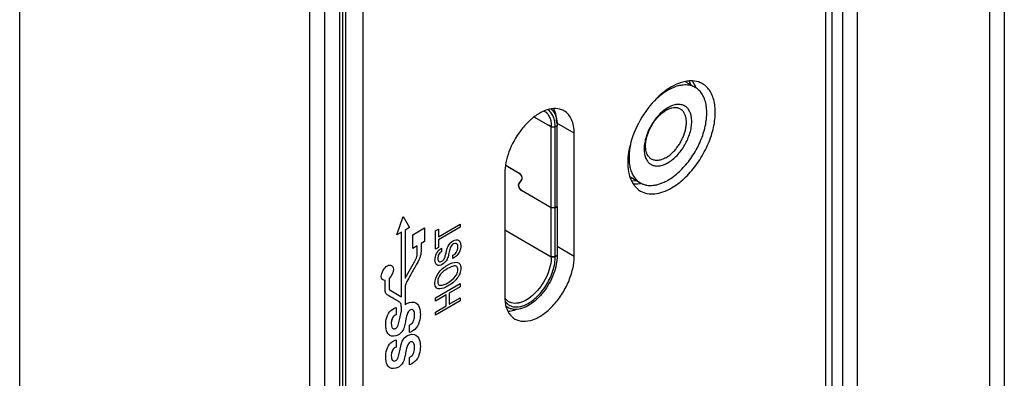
# Model space of a CAD drawing. Header units: inches. Extents: x 0 to 34, y 0 to 22.
# Tile 8 of 128: x 1.121 to 2.178, y 15.149 to 15.533. Entities that reach past the tile are written whole.
import ezdxf

# ---------------------------------------------------------------- set-up
doc = ezdxf.new("R2010")
doc.units = ezdxf.units.IN
doc.header["$LTSCALE"] = 1.87
doc.header["$MEASUREMENT"] = 0
doc.layers.get('0').update_dxf_attribs({"linetype": 'CONTINUOUS'})
doc.layers.add('02___PRT_ALL_AXES', color=7, linetype='CONTINUOUS')

msp = doc.modelspace()

# ---------------------------------------------------------------- linework, layer by layer
at = {"color": 7, "linetype": 'CONTINUOUS'}
for p, q in [((2.0038, 16.5415), (2.0038, 14.9935)), ((2.0196, 16.5415), (2.0196, 14.9844)), ((1.9928, 14.9998), (1.9928, 16.5041)), ((1.986, 15.0037), (1.986, 16.4841)), ((2.1618, 16.4594), (2.1618, 14.8628)), ((2.1776, 16.4595), (2.1776, 14.4274)), ((1.1206, 14.3753), (1.1206, 16.4)), ((1.4317, 16.2203), (1.4317, 14.3418)), ((1.4477, 16.2202), (1.4477, 14.3417)), ((1.4703, 16.2078), (1.4703, 14.4836)), ((1.4639, 16.1987), (1.4639, 14.4565)), ((1.4672, 16.2033), (1.4672, 14.461)), ((1.4889, 16.1971), (1.4889, 14.4729)), ((1.8412, 15.4635), (1.8397, 15.4673)), ((1.8165, 15.439), (1.8136, 15.4372)), ((1.8172, 15.4375), (1.8144, 15.436)), ((1.6913, 15.4184), (1.673, 15.429)), ((1.6913, 15.4184), (1.6882, 15.4202)), ((1.6913, 15.3321), (1.6913, 15.4184)), ((1.6913, 15.4184), (1.6955, 15.4184)), ((1.6976, 15.4196), (1.6955, 15.4184)), ((1.6955, 15.3321), (1.6955, 15.4184)), ((1.6976, 15.3333), (1.6976, 15.4196)), ((1.6568, 15.3684), (1.6422, 15.3769)), ((1.6423, 15.3773), (1.6568, 15.3689)), ((1.6593, 15.3619), (1.6563, 15.3576)), ((1.6567, 15.3572), (1.6597, 15.3615)), ((1.6572, 15.3686), (1.6568, 15.3684)), ((1.6601, 15.3623), (1.6593, 15.3619)), ((1.7779, 15.3605), (1.7821, 15.3611)), ((1.6575, 15.3583), (1.6563, 15.3576)), ((1.6592, 15.3506), (1.6913, 15.3321)), ((1.6596, 15.3504), (1.6592, 15.3502)), ((1.6913, 15.3316), (1.6592, 15.3502)), ((1.6913, 15.3321), (1.6955, 15.3321)), ((1.6913, 15.2791), (1.6913, 15.3316)), ((1.6955, 15.3316), (1.6913, 15.3316)), ((1.6955, 15.3321), (1.6976, 15.3333)), ((1.6955, 15.3316), (1.6976, 15.3328)), ((1.6955, 15.2791), (1.6955, 15.3316)), ((1.6976, 15.3328), (1.6972, 15.3331)), ((1.6976, 15.3328), (1.6976, 15.2803)), ((1.6413, 15.3079), (1.6913, 15.2791)), ((1.6882, 15.2809), (1.6913, 15.2791)), ((1.6955, 15.2791), (1.6913, 15.2791)), ((1.6913, 15.2791), (1.6955, 15.2791)), ((1.6954, 15.2757), (1.6955, 15.2791)), ((1.6976, 15.2803), (1.6955, 15.2791)), ((1.6448, 15.2246), (1.6427, 15.2258))]:
    msp.add_line(p, q, dxfattribs=at)
at = {"color": 40, "linetype": 'CONTINUOUS'}
for p, q in [((1.5255, 15.3026), (1.5324, 15.3224)), ((1.5324, 15.3224), (1.5392, 15.3105)), ((1.5392, 15.3105), (1.5344, 15.3078)), ((1.5344, 15.3078), (1.5344, 15.256)), ((1.5427, 15.3027), (1.5553, 15.31)), ((1.5553, 15.31), (1.5553, 15.2954)), ((1.5669, 15.307), (1.57, 15.3088)), ((1.5669, 15.2872), (1.5669, 15.307)), ((1.57, 15.3006), (1.5935, 15.3142)), ((1.5935, 15.3108), (1.57, 15.2972)), ((1.57, 15.3088), (1.57, 15.3006)), ((1.5935, 15.3142), (1.5935, 15.3108)), ((1.5303, 15.3054), (1.5255, 15.3026)), ((1.5303, 15.2362), (1.5303, 15.3054)), ((1.5427, 15.2881), (1.5427, 15.3027)), ((1.57, 15.2972), (1.57, 15.289)), ((1.5474, 15.2908), (1.5427, 15.2881)), ((1.5474, 15.2838), (1.5474, 15.2908)), ((1.5553, 15.2954), (1.5515, 15.2932)), ((1.5515, 15.2932), (1.5515, 15.2862)), ((1.57, 15.289), (1.5669, 15.2872)), ((1.5735, 15.2883), (1.5735, 15.2848)), ((1.5857, 15.2773), (1.5857, 15.2808)), ((1.5344, 15.256), (1.5443, 15.2738)), ((1.513, 15.2446), (1.513, 15.2537)), ((1.5171, 15.2559), (1.5171, 15.247)), ((1.5189, 15.2429), (1.5299, 15.2365)), ((1.5345, 15.248), (1.5344, 15.246)), ((1.5344, 15.246), (1.5344, 15.2275)), ((1.5669, 15.2349), (1.5935, 15.2503)), ((1.5935, 15.2469), (1.5815, 15.2399)), ((1.5935, 15.2503), (1.5935, 15.2469)), ((1.5299, 15.2365), (1.5303, 15.2362)), ((1.5783, 15.2381), (1.5669, 15.2315)), ((1.5669, 15.2315), (1.5669, 15.2349)), ((1.5783, 15.2264), (1.5783, 15.2381)), ((1.5815, 15.2399), (1.5815, 15.2283)), ((1.5815, 15.2283), (1.5935, 15.2352)), ((1.5935, 15.2352), (1.5935, 15.2318)), ((1.5247, 15.2247), (1.5247, 15.2168)), ((1.5303, 15.2203), (1.5303, 15.2251)), ((1.5935, 15.2318), (1.5669, 15.2164)), ((1.5669, 15.2198), (1.5783, 15.2264)), ((1.528, 15.2099), (1.5286, 15.2129)), ((1.5286, 15.2129), (1.5301, 15.2195)), ((1.5301, 15.2195), (1.5303, 15.2203)), ((1.5669, 15.2164), (1.5669, 15.2198)), ((1.5348, 15.2102), (1.5346, 15.2093)), ((1.5348, 15.2105), (1.5348, 15.2102)), ((1.5389, 15.1977), (1.5389, 15.2057)), ((1.5247, 15.1901), (1.5247, 15.1822)), ((1.5286, 15.1783), (1.5301, 15.1849)), ((1.5301, 15.1849), (1.5313, 15.1884)), ((1.5348, 15.1756), (1.5346, 15.1747)), ((1.5389, 15.1631), (1.5389, 15.1711))]:
    msp.add_line(p, q, dxfattribs=at)
at = {"color": 7, "linetype": 'CONTINUOUS'}
for centre, radius, start, end in [((1.8368, 15.4044), 0.0401, 125.2662, 125.6623), ((1.6681, 15.4207), 0.0294, 10.1572, 12.6469), ((1.6536, 15.2434), 0.0149, 215.0813, 217.8263), ((1.6522, 15.2374), 0.0148, 228.51, 239.9494)]:
    msp.add_arc(centre, radius, start, end, dxfattribs=at)
at = {"color": 40, "linetype": 'CONTINUOUS'}
for centre, radius, start, end in [((0.3959, 15.4027), 1.1546, 348.6424, 348.7958), ((1.5274, 15.177), 0.00745, 349.2992, 351.2449)]:
    msp.add_arc(centre, radius, start, end, dxfattribs=at)
at = {"color": 7, "linetype": 'CONTINUOUS'}
for points, knots in [([(1.684, 15.4354), (1.6852, 15.4346), (1.6874, 15.4326), (1.6897, 15.4286), (1.6911, 15.4238), (1.6913, 15.4203), (1.6913, 15.4184)], [0, 0, 0, 0, 0.217774, 0.45172, 0.71118, 1, 1, 1, 1]), ([(1.6955, 15.4184), (1.6955, 15.4204), (1.6952, 15.4243), (1.6937, 15.4296), (1.6911, 15.4339), (1.6887, 15.4361), (1.6874, 15.4369)], [0, 0, 0, 0, 0.28927, 0.548643, 0.782251, 1, 1, 1, 1]), ([(1.6912, 15.4376), (1.6926, 15.4363), (1.695, 15.433), (1.6963, 15.4292), (1.6968, 15.4272)], [0, 0, 0, 0, 0.472852, 1, 1, 1, 1]), ([(1.8134, 15.437), (1.8117, 15.4359), (1.8085, 15.4331), (1.8041, 15.4284), (1.8001, 15.423), (1.7967, 15.4171), (1.794, 15.411), (1.7921, 15.4048), (1.7912, 15.3997), (1.7909, 15.3958), (1.7909, 15.393), (1.7912, 15.3904), (1.7916, 15.3879), (1.7923, 15.3857), (1.7933, 15.3836), (1.7944, 15.3818), (1.7957, 15.3802), (1.7972, 15.3789), (1.7989, 15.3778), (1.8008, 15.3771), (1.8028, 15.3766), (1.8049, 15.3764), (1.8071, 15.3766), (1.8094, 15.377), (1.8126, 15.378), (1.8149, 15.3791), (1.8165, 15.38)], [0, 0, 0, 0, 0.069952, 0.144194, 0.221165, 0.299091, 0.376134, 0.450515, 0.520662, 0.553773, 0.585409, 0.615509, 0.644056, 0.671091, 0.696724, 0.721133, 0.744574, 0.767371, 0.789897, 0.812552, 0.835721, 0.85975, 0.884918, 0.911435, 0.93943, 1, 1, 1, 1]), ([(1.7989, 15.3839), (1.7985, 15.3841), (1.7977, 15.3846), (1.7967, 15.3855), (1.7958, 15.3865), (1.7947, 15.388), (1.7936, 15.3903), (1.7928, 15.3934), (1.7924, 15.3969), (1.7925, 15.4007), (1.793, 15.4047), (1.7941, 15.4088), (1.7955, 15.4129), (1.7974, 15.417), (1.7996, 15.421), (1.8021, 15.4248), (1.8049, 15.4282), (1.8079, 15.4313), (1.811, 15.4339), (1.8133, 15.4354), (1.8144, 15.436)], [0, 0, 0, 0, 0.021332, 0.042891, 0.064896, 0.08754, 0.135315, 0.187215, 0.243652, 0.304599, 0.369686, 0.438283, 0.50957, 0.582595, 0.656327, 0.729704, 0.801682, 0.871276, 0.937614, 1, 1, 1, 1]), ([(1.8144, 15.3854), (1.8155, 15.3861), (1.8177, 15.3875), (1.8208, 15.3902), (1.8238, 15.3932), (1.8266, 15.3967), (1.8292, 15.4004), (1.8314, 15.4044), (1.8332, 15.4085), (1.8347, 15.4127), (1.8357, 15.4168), (1.8363, 15.4207), (1.8364, 15.4245), (1.836, 15.428), (1.8351, 15.4311), (1.834, 15.4334), (1.8329, 15.435), (1.832, 15.436), (1.831, 15.4369), (1.8303, 15.4374), (1.8299, 15.4376)], [0, 0, 0, 0, 0.062386, 0.128724, 0.198318, 0.270296, 0.343673, 0.417405, 0.49043, 0.561717, 0.630314, 0.695401, 0.756348, 0.812785, 0.864685, 0.91246, 0.935104, 0.957109, 0.978668, 1, 1, 1, 1]), ([(1.8165, 15.38), (1.8182, 15.381), (1.8217, 15.3834), (1.8264, 15.3879), (1.8308, 15.3931), (1.8347, 15.399), (1.8378, 15.4053), (1.8402, 15.4117), (1.8415, 15.4171), (1.842, 15.4213), (1.8421, 15.4242), (1.842, 15.4271), (1.8416, 15.4297), (1.841, 15.4322), (1.8402, 15.4344), (1.8391, 15.4365), (1.8378, 15.4382), (1.8363, 15.4397), (1.8346, 15.4409), (1.8327, 15.4418), (1.8307, 15.4423), (1.8285, 15.4426), (1.8262, 15.4425), (1.8238, 15.4421), (1.8214, 15.4414), (1.8189, 15.4404), (1.8173, 15.4395), (1.8165, 15.439)], [0, 0, 0, 0, 0.066526, 0.138306, 0.213861, 0.291382, 0.368903, 0.444456, 0.516234, 0.55025, 0.582807, 0.613805, 0.643194, 0.670984, 0.697249, 0.722146, 0.745913, 0.768868, 0.791399, 0.81393, 0.836886, 0.860653, 0.885551, 0.911819, 0.939608, 0.969002, 1, 1, 1, 1]), ([(1.8299, 15.4376), (1.8294, 15.4378), (1.8286, 15.4383), (1.8271, 15.4387), (1.8256, 15.439), (1.8235, 15.4391), (1.8206, 15.4387), (1.8184, 15.438), (1.8172, 15.4375)], [0, 0, 0, 0, 0.111988, 0.225453, 0.341776, 0.462169, 0.718514, 1, 1, 1, 1]), ([(1.6971, 15.4259), (1.6971, 15.4254), (1.6975, 15.4233), (1.6976, 15.4212), (1.6976, 15.4196)], [0, 0, 0, 0, 0.240826, 1, 1, 1, 1]), ([(1.8144, 15.3854), (1.8137, 15.385), (1.8123, 15.3843), (1.8101, 15.3834), (1.8081, 15.3828), (1.806, 15.3825), (1.8041, 15.3824), (1.8022, 15.3826), (1.8005, 15.3831), (1.7994, 15.3836), (1.7989, 15.3839)], [0, 0, 0, 0, 0.148596, 0.289511, 0.422728, 0.54865, 0.668007, 0.781943, 0.89199, 1, 1, 1, 1]), ([(1.6597, 15.3615), (1.66, 15.3619), (1.6603, 15.3633), (1.6598, 15.3654), (1.6586, 15.3674), (1.6574, 15.3685), (1.6568, 15.3689)], [0, 0, 0, 0, 0.200166, 0.45854, 0.741574, 1, 1, 1, 1]), ([(1.6568, 15.3684), (1.6574, 15.3681), (1.6584, 15.3672), (1.6594, 15.3654), (1.6598, 15.3635), (1.6596, 15.3623), (1.6593, 15.3619)], [0, 0, 0, 0, 0.258426, 0.54146, 0.799834, 1, 1, 1, 1]), ([(1.6563, 15.3576), (1.656, 15.3572), (1.6557, 15.3558), (1.6562, 15.3537), (1.6574, 15.3516), (1.6586, 15.3505), (1.6592, 15.3502)], [0, 0, 0, 0, 0.200166, 0.45854, 0.741574, 1, 1, 1, 1]), ([(1.6592, 15.3506), (1.6586, 15.351), (1.6576, 15.3519), (1.6566, 15.3537), (1.6562, 15.3555), (1.6564, 15.3568), (1.6567, 15.3572)], [0, 0, 0, 0, 0.258426, 0.54146, 0.799834, 1, 1, 1, 1]), ([(1.6913, 15.2791), (1.6913, 15.2758), (1.6904, 15.269), (1.687, 15.2591), (1.6818, 15.2495), (1.6752, 15.241), (1.6678, 15.2344), (1.661, 15.2307), (1.6557, 15.2293), (1.6521, 15.229), (1.6487, 15.2295), (1.6466, 15.2304), (1.6457, 15.2309)], [0, 0, 0, 0, 0.128682, 0.270271, 0.417428, 0.561776, 0.695449, 0.812714, 0.864679, 0.912512, 0.957141, 1, 1, 1, 1]), ([(1.6976, 15.2803), (1.6976, 15.2771), (1.6968, 15.2704), (1.6939, 15.2604), (1.6892, 15.2505), (1.6832, 15.2414), (1.6762, 15.2336), (1.6685, 15.2275), (1.6607, 15.2236), (1.6553, 15.2225), (1.6528, 15.2225)], [0, 0, 0, 0, 0.121996, 0.25536, 0.395128, 0.535424, 0.6703, 0.794556, 0.90467, 1, 1, 1, 1]), ([(1.662, 15.2269), (1.664, 15.2277), (1.6681, 15.2298), (1.6739, 15.2342), (1.6794, 15.2396), (1.686, 15.2482), (1.6923, 15.2601), (1.6949, 15.2706), (1.6954, 15.2757)], [0, 0, 0, 0, 0.106682, 0.224317, 0.350867, 0.483357, 0.751374, 1, 1, 1, 1]), ([(1.6457, 15.2309), (1.6453, 15.2311), (1.6439, 15.232), (1.6427, 15.2333), (1.6419, 15.2343)], [0, 0, 0, 0, 0.246576, 1, 1, 1, 1]), ([(1.6419, 15.2311), (1.643, 15.2297), (1.6455, 15.2273), (1.6505, 15.2252), (1.6562, 15.2251), (1.66, 15.2261), (1.662, 15.2269)], [0, 0, 0, 0, 0.235769, 0.468486, 0.718579, 1, 1, 1, 1]), ([(1.6528, 15.2225), (1.6514, 15.2225), (1.6486, 15.2229), (1.646, 15.2239), (1.6448, 15.2246)], [0, 0, 0, 0, 0.511838, 1, 1, 1, 1])]:
    msp.add_open_spline(points, degree=3, knots=knots, dxfattribs=at)
at = {"color": 40, "linetype": 'CONTINUOUS'}
for points, knots in [([(1.5805, 15.2905), (1.5809, 15.2913), (1.5824, 15.2937), (1.5845, 15.2953), (1.5858, 15.2961)], [0, 0, 0, 0, 0.305385, 1, 1, 1, 1]), ([(1.5858, 15.2961), (1.5879, 15.2973), (1.5927, 15.2984), (1.5941, 15.2937), (1.5941, 15.2912)], [0, 0, 0, 0, 0.485275, 1, 1, 1, 1]), ([(1.5515, 15.2862), (1.5515, 15.2842), (1.5511, 15.2795), (1.5486, 15.2746), (1.5472, 15.2721)], [0, 0, 0, 0, 0.467055, 1, 1, 1, 1]), ([(1.569, 15.2842), (1.5694, 15.2847), (1.5708, 15.2865), (1.5724, 15.2876), (1.5735, 15.2883)], [0, 0, 0, 0, 0.297001, 1, 1, 1, 1]), ([(1.5777, 15.281), (1.5781, 15.2824), (1.5788, 15.2855), (1.5796, 15.2888), (1.5805, 15.2905)], [0, 0, 0, 0, 0.42926, 1, 1, 1, 1]), ([(1.5862, 15.2928), (1.5851, 15.2921), (1.5826, 15.2894), (1.5821, 15.2862), (1.5818, 15.2845)], [0, 0, 0, 0, 0.461474, 1, 1, 1, 1]), ([(1.5857, 15.2808), (1.5869, 15.2815), (1.5899, 15.2835), (1.591, 15.2879), (1.591, 15.2898)], [0, 0, 0, 0, 0.416279, 1, 1, 1, 1]), ([(1.591, 15.2898), (1.591, 15.2915), (1.5899, 15.2942), (1.5872, 15.2933), (1.5862, 15.2928)], [0, 0, 0, 0, 0.603078, 1, 1, 1, 1]), ([(1.5941, 15.2912), (1.5941, 15.2906), (1.594, 15.2877), (1.5928, 15.284), (1.5911, 15.2818)], [0, 0, 0, 0, 0.200639, 1, 1, 1, 1]), ([(1.5443, 15.2738), (1.5453, 15.2756), (1.5472, 15.2791), (1.5474, 15.2824), (1.5474, 15.2838)], [0, 0, 0, 0, 0.544079, 1, 1, 1, 1]), ([(1.5664, 15.2758), (1.5664, 15.2763), (1.5665, 15.2789), (1.5676, 15.2822), (1.569, 15.2842)], [0, 0, 0, 0, 0.195211, 1, 1, 1, 1]), ([(1.5742, 15.2709), (1.572, 15.2697), (1.5675, 15.2691), (1.5664, 15.2735), (1.5664, 15.2758)], [0, 0, 0, 0, 0.523969, 1, 1, 1, 1]), ([(1.5735, 15.2848), (1.5723, 15.284), (1.5698, 15.2815), (1.5695, 15.2784), (1.5695, 15.2773)], [0, 0, 0, 0, 0.539897, 1, 1, 1, 1]), ([(1.5695, 15.2773), (1.5695, 15.2759), (1.5701, 15.2732), (1.5727, 15.2737), (1.5738, 15.2743)], [0, 0, 0, 0, 0.518214, 1, 1, 1, 1]), ([(1.5738, 15.2743), (1.5747, 15.2748), (1.5769, 15.2769), (1.5774, 15.2797), (1.5777, 15.281)], [0, 0, 0, 0, 0.460959, 1, 1, 1, 1]), ([(1.5818, 15.2845), (1.5815, 15.2836), (1.5809, 15.2809), (1.5803, 15.2782), (1.5794, 15.2765)], [0, 0, 0, 0, 0.354547, 1, 1, 1, 1]), ([(1.5911, 15.2818), (1.5906, 15.2812), (1.5889, 15.2793), (1.587, 15.278), (1.5857, 15.2773)], [0, 0, 0, 0, 0.294273, 1, 1, 1, 1]), ([(1.5088, 15.2582), (1.5088, 15.2601), (1.5102, 15.2649), (1.5136, 15.2684), (1.5153, 15.2694)], [0, 0, 0, 0, 0.499277, 1, 1, 1, 1]), ([(1.5153, 15.2694), (1.5169, 15.2703), (1.5203, 15.2707), (1.5217, 15.2676), (1.5217, 15.2657)], [0, 0, 0, 0, 0.500165, 1, 1, 1, 1]), ([(1.5472, 15.2721), (1.5449, 15.2681), (1.541, 15.2615), (1.5371, 15.2537), (1.5346, 15.2494), (1.5345, 15.248)], [0, 0, 0, 0, 0.505719, 0.819148, 1, 1, 1, 1]), ([(1.5662, 15.251), (1.5662, 15.254), (1.5695, 15.2633), (1.5764, 15.268), (1.5799, 15.27)], [0, 0, 0, 0, 0.425095, 1, 1, 1, 1]), ([(1.5799, 15.2664), (1.5773, 15.2649), (1.5724, 15.2621), (1.5693, 15.2551), (1.5693, 15.2528)], [0, 0, 0, 0, 0.566715, 1, 1, 1, 1]), ([(1.5799, 15.27), (1.5833, 15.2719), (1.5884, 15.2742), (1.5934, 15.2721), (1.5941, 15.2687), (1.5941, 15.2668)], [0, 0, 0, 0, 0.517298, 0.746566, 1, 1, 1, 1]), ([(1.5886, 15.2692), (1.5879, 15.2693), (1.5851, 15.2691), (1.5821, 15.2676), (1.5799, 15.2664)], [0, 0, 0, 0, 0.273474, 1, 1, 1, 1]), ([(1.5941, 15.2668), (1.5941, 15.265), (1.5935, 15.2611), (1.5887, 15.2532), (1.5837, 15.2497), (1.5804, 15.2478)], [0, 0, 0, 0, 0.250156, 0.475491, 1, 1, 1, 1]), ([(1.591, 15.2651), (1.591, 15.2666), (1.5904, 15.2685), (1.589, 15.2691), (1.5886, 15.2692)], [0, 0, 0, 0, 0.717747, 1, 1, 1, 1]), ([(1.5886, 15.2583), (1.589, 15.2589), (1.5904, 15.261), (1.591, 15.2636), (1.591, 15.2651)], [0, 0, 0, 0, 0.283286, 1, 1, 1, 1]), ([(1.5159, 15.2379), (1.5149, 15.2385), (1.513, 15.2398), (1.513, 15.2431), (1.513, 15.2446)], [0, 0, 0, 0, 0.514857, 1, 1, 1, 1]), ([(1.5171, 15.247), (1.5171, 15.2461), (1.517, 15.2439), (1.5183, 15.2432), (1.5189, 15.2429)], [0, 0, 0, 0, 0.484306, 1, 1, 1, 1]), ([(1.5698, 15.2448), (1.5691, 15.245), (1.5671, 15.246), (1.5662, 15.2488), (1.5662, 15.251)], [0, 0, 0, 0, 0.310864, 1, 1, 1, 1]), ([(1.5693, 15.2528), (1.5693, 15.2515), (1.5699, 15.2491), (1.5738, 15.2479), (1.5776, 15.2498), (1.5802, 15.2512)], [0, 0, 0, 0, 0.242238, 0.467552, 1, 1, 1, 1]), ([(1.5804, 15.2478), (1.5796, 15.2473), (1.5759, 15.2454), (1.5721, 15.2442), (1.5698, 15.2448)], [0, 0, 0, 0, 0.226015, 1, 1, 1, 1]), ([(1.5269, 15.2314), (1.5261, 15.2319), (1.5224, 15.234), (1.5186, 15.2361), (1.5159, 15.2379)], [0, 0, 0, 0, 0.236127, 1, 1, 1, 1]), ([(1.5165, 15.2182), (1.518, 15.2207), (1.5211, 15.2233), (1.5239, 15.2244), (1.5247, 15.2247)], [0, 0, 0, 0, 0.703892, 1, 1, 1, 1]), ([(1.5303, 15.2251), (1.5303, 15.2265), (1.53, 15.2296), (1.528, 15.2308), (1.5269, 15.2314)], [0, 0, 0, 0, 0.444702, 1, 1, 1, 1]), ([(1.5401, 15.2223), (1.5396, 15.2222), (1.5379, 15.2209), (1.536, 15.2162), (1.5352, 15.2127), (1.5348, 15.2105)], [0, 0, 0, 0, 0.153369, 0.469207, 1, 1, 1, 1]), ([(1.5477, 15.2283), (1.5492, 15.2265), (1.5505, 15.2228), (1.5507, 15.2185), (1.5507, 15.2173)], [0, 0, 0, 0, 0.72496, 1, 1, 1, 1]), ([(1.5136, 15.2066), (1.5136, 15.2076), (1.5137, 15.2112), (1.5149, 15.2156), (1.5165, 15.2182)], [0, 0, 0, 0, 0.302308, 1, 1, 1, 1]), ([(1.5208, 15.2135), (1.5206, 15.2131), (1.5197, 15.211), (1.5195, 15.2089), (1.5195, 15.2075)], [0, 0, 0, 0, 0.205172, 1, 1, 1, 1]), ([(1.5431, 15.2096), (1.5434, 15.21), (1.5444, 15.2124), (1.5445, 15.2147), (1.5445, 15.2164)], [0, 0, 0, 0, 0.200647, 1, 1, 1, 1]), ([(1.5507, 15.2173), (1.5507, 15.2161), (1.5505, 15.2122), (1.5493, 15.2075), (1.5476, 15.2047)], [0, 0, 0, 0, 0.302726, 1, 1, 1, 1]), ([(1.5163, 15.1959), (1.5159, 15.1965), (1.5141, 15.1992), (1.5136, 15.2033), (1.5136, 15.2066)], [0, 0, 0, 0, 0.228061, 1, 1, 1, 1]), ([(1.5238, 15.202), (1.5246, 15.2022), (1.5271, 15.205), (1.5276, 15.2081), (1.528, 15.2099)], [0, 0, 0, 0, 0.373966, 1, 1, 1, 1]), ([(1.5346, 15.2093), (1.5344, 15.2084), (1.5338, 15.2056), (1.5331, 15.2026), (1.5322, 15.2007)], [0, 0, 0, 0, 0.321905, 1, 1, 1, 1]), ([(1.5389, 15.2057), (1.5393, 15.2059), (1.5408, 15.2067), (1.5424, 15.2083), (1.5431, 15.2096)], [0, 0, 0, 0, 0.296389, 1, 1, 1, 1]), ([(1.5476, 15.2047), (1.546, 15.2021), (1.5427, 15.1991), (1.5397, 15.198), (1.5389, 15.1977)], [0, 0, 0, 0, 0.704005, 1, 1, 1, 1]), ([(1.5165, 15.1836), (1.518, 15.1861), (1.5211, 15.1888), (1.5239, 15.1898), (1.5247, 15.1901)], [0, 0, 0, 0, 0.70397, 1, 1, 1, 1]), ([(1.5477, 15.1937), (1.5492, 15.1919), (1.5505, 15.1882), (1.5507, 15.1839), (1.5507, 15.1827)], [0, 0, 0, 0, 0.724545, 1, 1, 1, 1]), ([(1.5136, 15.172), (1.5136, 15.173), (1.5137, 15.1766), (1.5149, 15.181), (1.5165, 15.1836)], [0, 0, 0, 0, 0.302633, 1, 1, 1, 1]), ([(1.5401, 15.1877), (1.5396, 15.1876), (1.5379, 15.1863), (1.536, 15.1816), (1.5352, 15.1781), (1.5348, 15.1759)], [0, 0, 0, 0, 0.153375, 0.469201, 1, 1, 1, 1]), ([(1.5431, 15.175), (1.5434, 15.1754), (1.5444, 15.1778), (1.5445, 15.1801), (1.5445, 15.1818)], [0, 0, 0, 0, 0.201279, 1, 1, 1, 1]), ([(1.5445, 15.1818), (1.5445, 15.1823), (1.5445, 15.1843), (1.544, 15.186), (1.5434, 15.1868)], [0, 0, 0, 0, 0.288088, 1, 1, 1, 1]), ([(1.5507, 15.1827), (1.5507, 15.1815), (1.5505, 15.1776), (1.5493, 15.1729), (1.5476, 15.1701)], [0, 0, 0, 0, 0.302534, 1, 1, 1, 1]), ([(1.5163, 15.1613), (1.5159, 15.1619), (1.5141, 15.1646), (1.5136, 15.1687), (1.5136, 15.172)], [0, 0, 0, 0, 0.227702, 1, 1, 1, 1]), ([(1.5208, 15.1789), (1.5206, 15.1785), (1.5197, 15.1764), (1.5195, 15.1743), (1.5195, 15.1729)], [0, 0, 0, 0, 0.205095, 1, 1, 1, 1]), ([(1.5238, 15.1674), (1.5246, 15.1676), (1.5271, 15.1704), (1.5276, 15.1735), (1.528, 15.1753)], [0, 0, 0, 0, 0.373922, 1, 1, 1, 1]), ([(1.5346, 15.1747), (1.5344, 15.1738), (1.5338, 15.171), (1.5331, 15.168), (1.5322, 15.1661)], [0, 0, 0, 0, 0.321891, 1, 1, 1, 1]), ([(1.5389, 15.1711), (1.5393, 15.1713), (1.5408, 15.1721), (1.5424, 15.1737), (1.5431, 15.175)], [0, 0, 0, 0, 0.296613, 1, 1, 1, 1]), ([(1.5476, 15.1701), (1.546, 15.1675), (1.5427, 15.1645), (1.5397, 15.1634), (1.5389, 15.1631)], [0, 0, 0, 0, 0.703928, 1, 1, 1, 1])]:
    msp.add_open_spline(points, degree=3, knots=knots, dxfattribs=at)
for points in [[(1.5794, 15.2765), (1.5782, 15.2741), (1.576, 15.272), (1.5742, 15.2709)], [(1.5217, 15.2657), (1.5217, 15.2627), (1.5196, 15.2581), (1.5171, 15.2559)], [(1.513, 15.2537), (1.5107, 15.2534), (1.5088, 15.2554), (1.5088, 15.2582)], [(1.5802, 15.2512), (1.583, 15.2529), (1.5862, 15.2551), (1.5886, 15.2583)], [(1.5344, 15.2275), (1.5359, 15.2289), (1.5376, 15.2297), (1.5392, 15.2301)], [(1.5392, 15.2301), (1.5425, 15.231), (1.5457, 15.2304), (1.5477, 15.2283)], [(1.5434, 15.2214), (1.5427, 15.2224), (1.5414, 15.2227), (1.5401, 15.2223)], [(1.5247, 15.2168), (1.5234, 15.2164), (1.5218, 15.2152), (1.5208, 15.2135)], [(1.5445, 15.2164), (1.5445, 15.2183), (1.5443, 15.2203), (1.5434, 15.2214)], [(1.5195, 15.2075), (1.5195, 15.2057), (1.5198, 15.2039), (1.5206, 15.2028)], [(1.5206, 15.2028), (1.5213, 15.2019), (1.5225, 15.2016), (1.5238, 15.202)], [(1.5322, 15.2007), (1.5314, 15.1991), (1.5302, 15.1976), (1.529, 15.1966)], [(1.5242, 15.1942), (1.5211, 15.1933), (1.5181, 15.1939), (1.5163, 15.1959)], [(1.529, 15.1966), (1.5274, 15.1953), (1.5257, 15.1946), (1.5242, 15.1942)], [(1.5313, 15.1884), (1.532, 15.1901), (1.5332, 15.1918), (1.5345, 15.1929)], [(1.5345, 15.1929), (1.536, 15.1943), (1.5376, 15.195), (1.5392, 15.1955)], [(1.5392, 15.1955), (1.5425, 15.1964), (1.5457, 15.1958), (1.5477, 15.1937)], [(1.5247, 15.1822), (1.5234, 15.1818), (1.5218, 15.1806), (1.5208, 15.1789)], [(1.5434, 15.1868), (1.5427, 15.1878), (1.5414, 15.1881), (1.5401, 15.1877)], [(1.5195, 15.1729), (1.5195, 15.1711), (1.5198, 15.1693), (1.5206, 15.1682)], [(1.5242, 15.1596), (1.5211, 15.1587), (1.5181, 15.1593), (1.5163, 15.1613)], [(1.5206, 15.1682), (1.5213, 15.1673), (1.5225, 15.167), (1.5238, 15.1674)], [(1.529, 15.162), (1.5274, 15.1607), (1.5257, 15.16), (1.5242, 15.1596)], [(1.5322, 15.1661), (1.5314, 15.1645), (1.5302, 15.163), (1.529, 15.162)]]:
    msp.add_open_spline(points, degree=3, dxfattribs=at)
at = {"layer": '02___PRT_ALL_AXES', "color": 7, "linetype": 'CONTINUOUS'}
for p, q in [((1.8353, 15.4668), (1.846, 15.4607)), ((1.821, 15.46), (1.8165, 15.4577)), ((1.6973, 15.4223), (1.697, 15.4273)), ((1.7159, 15.4116), (1.6973, 15.4223)), ((1.7159, 15.2794), (1.7159, 15.4116)), ((1.6413, 15.3685), (1.6413, 15.2364)), ((1.776, 15.3647), (1.787, 15.3584)), ((1.7159, 15.2794), (1.6976, 15.29)), ((1.6414, 15.2348), (1.6417, 15.2302))]:
    msp.add_line(p, q, dxfattribs=at)
for centre, radius, start, end in [((1.8425, 15.4295), 0.0384, 100.6628, 105.053), ((1.8143, 15.3774), 0.0407, 194.5091, 195.0003), ((1.8123, 15.3769), 0.0387, 194.9728, 198.7757), ((1.78, 15.3939), 0.0367, 280.7834, 281.2209), ((1.7968, 15.3754), 0.0197, 239.9974, 240.9431), ((1.6893, 15.2364), 0.0479, 179.9922, 181.8929)]:
    msp.add_arc(centre, radius, start, end, dxfattribs=at)
for points, knots in [([(1.8325, 15.4666), (1.8315, 15.4663), (1.8273, 15.465), (1.8233, 15.4631), (1.8204, 15.4614)], [0, 0, 0, 0, 0.236967, 1, 1, 1, 1]), ([(1.8204, 15.3529), (1.8253, 15.3557), (1.8348, 15.3631), (1.847, 15.377), (1.8571, 15.3933), (1.8642, 15.4108), (1.8677, 15.428), (1.8673, 15.4437), (1.8629, 15.4566), (1.8569, 15.4628), (1.8536, 15.4647)], [0, 0, 0, 0, 0.128831, 0.270569, 0.417889, 0.56239, 0.696205, 0.813597, 0.913068, 1, 1, 1, 1]), ([(1.8429, 15.4678), (1.8423, 15.4678), (1.8398, 15.4678), (1.8373, 15.4676), (1.8354, 15.4672)], [0, 0, 0, 0, 0.241611, 1, 1, 1, 1]), ([(1.8536, 15.4647), (1.8528, 15.4651), (1.8495, 15.4668), (1.8457, 15.4676), (1.8429, 15.4678)], [0, 0, 0, 0, 0.244935, 1, 1, 1, 1]), ([(1.8463, 15.4609), (1.8461, 15.4615), (1.8452, 15.4639), (1.844, 15.4662), (1.843, 15.4677)], [0, 0, 0, 0, 0.259191, 1, 1, 1, 1]), ([(1.8204, 15.4614), (1.8125, 15.4569), (1.798, 15.444), (1.7823, 15.4197), (1.7732, 15.3933), (1.7729, 15.3751), (1.7749, 15.3672)], [0, 0, 0, 0, 0.246245, 0.518306, 0.780048, 1, 1, 1, 1]), ([(1.8165, 15.4577), (1.8145, 15.4566), (1.8106, 15.454), (1.807, 15.451), (1.8052, 15.4494)], [0, 0, 0, 0, 0.48548, 1, 1, 1, 1]), ([(1.8165, 15.3613), (1.8186, 15.3625), (1.8228, 15.3653), (1.8288, 15.3704), (1.8345, 15.3762), (1.8398, 15.3828), (1.8446, 15.3899), (1.8489, 15.3975), (1.8524, 15.4053), (1.8552, 15.4132), (1.8571, 15.421), (1.8582, 15.4286), (1.8583, 15.4358), (1.8576, 15.4424), (1.856, 15.4484), (1.8539, 15.4527), (1.8518, 15.4557), (1.8501, 15.4576), (1.8481, 15.4593), (1.8467, 15.4602), (1.846, 15.4607)], [0, 0, 0, 0, 0.062386, 0.128724, 0.198318, 0.270296, 0.343673, 0.417405, 0.49043, 0.561717, 0.630314, 0.695401, 0.756348, 0.812785, 0.864685, 0.91246, 0.935104, 0.957109, 0.978669, 1, 1, 1, 1]), ([(1.846, 15.4607), (1.8452, 15.4611), (1.8434, 15.462), (1.8406, 15.4629), (1.8376, 15.4634), (1.8345, 15.4635), (1.8312, 15.4632), (1.8266, 15.4623), (1.8232, 15.4611), (1.821, 15.46)], [0, 0, 0, 0, 0.11127, 0.224107, 0.339975, 0.46014, 0.585625, 0.71719, 1, 1, 1, 1]), ([(1.6939, 15.4381), (1.6874, 15.4377), (1.6774, 15.4332), (1.6663, 15.424), (1.6552, 15.4113), (1.645, 15.3929), (1.6413, 15.3764), (1.6413, 15.3685)], [0, 0, 0, 0, 0.207374, 0.332755, 0.468041, 0.74666, 1, 1, 1, 1]), ([(1.7049, 15.4357), (1.7041, 15.4361), (1.7007, 15.4378), (1.6968, 15.4383), (1.6939, 15.4381)], [0, 0, 0, 0, 0.241956, 1, 1, 1, 1]), ([(1.697, 15.4273), (1.6969, 15.4283), (1.6964, 15.432), (1.6953, 15.4356), (1.694, 15.438)], [0, 0, 0, 0, 0.267022, 1, 1, 1, 1]), ([(1.7159, 15.4116), (1.7159, 15.4142), (1.7155, 15.4193), (1.7134, 15.4263), (1.7099, 15.4319), (1.7067, 15.4347), (1.7049, 15.4357)], [0, 0, 0, 0, 0.289701, 0.549085, 0.782215, 1, 1, 1, 1]), ([(1.7763, 15.3994), (1.7758, 15.3972), (1.775, 15.3927), (1.7746, 15.386), (1.7749, 15.3798), (1.7759, 15.3741), (1.7776, 15.369), (1.7797, 15.3653), (1.7817, 15.3627), (1.7833, 15.361), (1.785, 15.3596), (1.7863, 15.3587), (1.787, 15.3584)], [0, 0, 0, 0, 0.155127, 0.301847, 0.439262, 0.566998, 0.685352, 0.795434, 0.848038, 0.899407, 0.949921, 1, 1, 1, 1]), ([(1.7757, 15.3645), (1.776, 15.3638), (1.7769, 15.3613), (1.7781, 15.3589), (1.7792, 15.3573)], [0, 0, 0, 0, 0.259699, 1, 1, 1, 1]), ([(1.7872, 15.3582), (1.7882, 15.3577), (1.7902, 15.3567), (1.7936, 15.3559), (1.7971, 15.3555), (1.8008, 15.3557), (1.8046, 15.3563), (1.8085, 15.3575), (1.8125, 15.3592), (1.8152, 15.3605), (1.8165, 15.3613)], [0, 0, 0, 0, 0.107928, 0.218029, 0.332089, 0.451574, 0.577577, 0.710801, 0.851602, 1, 1, 1, 1]), ([(1.7792, 15.3573), (1.7798, 15.3572), (1.7824, 15.3572), (1.785, 15.3574), (1.7869, 15.3578)], [0, 0, 0, 0, 0.241498, 1, 1, 1, 1]), ([(1.7792, 15.3573), (1.7797, 15.3565), (1.7819, 15.3535), (1.7848, 15.351), (1.7871, 15.3496)], [0, 0, 0, 0, 0.259019, 1, 1, 1, 1]), ([(1.7871, 15.3496), (1.7893, 15.3483), (1.7944, 15.3465), (1.8027, 15.3463), (1.8116, 15.3485), (1.8174, 15.3512), (1.8204, 15.3529)], [0, 0, 0, 0, 0.21778, 0.450907, 0.710294, 1, 1, 1, 1]), ([(1.6522, 15.2123), (1.6549, 15.2108), (1.6615, 15.2091), (1.6721, 15.2112), (1.683, 15.2171), (1.6934, 15.2264), (1.7026, 15.2382), (1.7099, 15.2516), (1.7146, 15.2655), (1.7159, 15.2749), (1.7159, 15.2794)], [0, 0, 0, 0, 0.086933, 0.186404, 0.303798, 0.437615, 0.582119, 0.729438, 0.871174, 1, 1, 1, 1]), ([(1.6417, 15.2302), (1.6419, 15.2294), (1.6424, 15.2261), (1.6435, 15.2229), (1.6446, 15.2207)], [0, 0, 0, 0, 0.265424, 1, 1, 1, 1]), ([(1.6448, 15.2206), (1.6454, 15.2206), (1.6481, 15.2209), (1.6508, 15.2216), (1.6528, 15.2223)], [0, 0, 0, 0, 0.238361, 1, 1, 1, 1]), ([(1.6446, 15.2207), (1.645, 15.2198), (1.647, 15.2165), (1.6498, 15.2137), (1.6522, 15.2123)], [0, 0, 0, 0, 0.264041, 1, 1, 1, 1])]:
    msp.add_open_spline(points, degree=3, knots=knots, dxfattribs=at)

doc.saveas('drawing.dxf')
